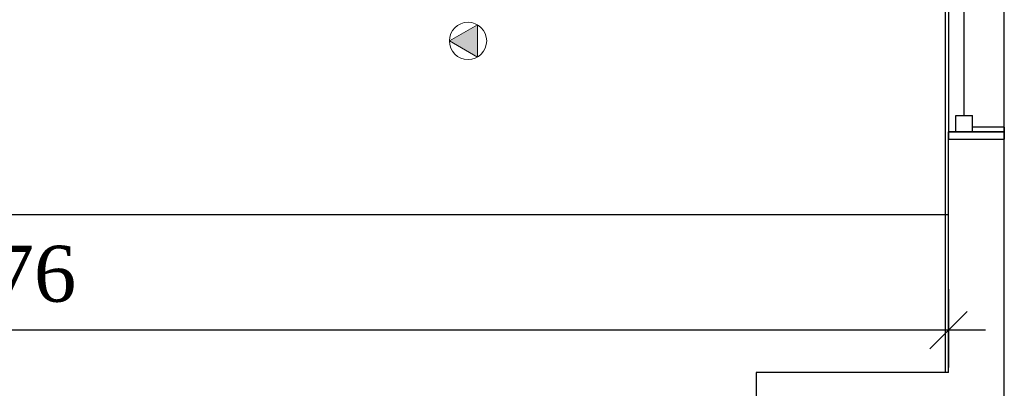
# Model space of a CAD drawing. Header units: millimetres. Extents: x 4 to 3534, y 14 to 98.
# Tile 62 of 161: x 19.199 to 21.838, y 55.306 to 56.293. Entities that reach past the tile are written whole.
import ezdxf

# ---------------------------------------------------------------- set-up
doc = ezdxf.new("R2010")
doc.units = ezdxf.units.MM
doc.header["$MEASUREMENT"] = 0
for name, color, linetype in [('ARQ - SEGUNDO PLANO', 8, 'Continuous'), ('ARQ-DETALHES', 7, 'Continuous'), ('ARQ-PONTO ELÉTRICO', 2, 'Continuous')]:
    doc.layers.add(name, color=color, linetype=linetype)
doc.layers.add('Cotas', color=7, linetype='Continuous', lineweight=5)
doc.styles.add('TimesNewRoman', font='times.ttf')
doc.dimstyles.new('UM_75.000000', dxfattribs={"dimtxt": 0.18, "dimasz": 0.05, "dimexe": 0.1, "dimexo": 0.2, "dimgap": 0, "dimtad": 1, "dimtih": 1, "dimtoh": 1, "dimdec": 1, "dimlfac": 75, "dimzin": 0, "dimdsep": 46, "dimtxsty": 'Standard', "dimblk": 'CLOSED', "dimblk1": 'CLOSED', "dimblk2": 'CLOSED', "dimcen": 0.09, "dimdle": 0.1, "dimadec": 1, "dimazin": 2, "dimtfac": 1, "dimtdec": 4, "dimtofl": 0, "dimtmove": 0, "dimatfit": 3, "dimldrblk": 'CLOSED', "dimfxl": 0, "dimtolj": 1, "dimarcsym": 0})

# ---------------------------------------------------------------- blocks, each defined once
blk = doc.blocks.new('_OBLIQUE')
at = {"color": 0, "linetype": 'ByBlock', "lineweight": -2}
blk.add_line((-0.5, -0.5), (0.5, 0.5), dxfattribs=at)
blk = doc.blocks.new('*D44')
at = {"layer": 'Cotas', "color": 0, "lineweight": -2}
for p, q in [((16.673, 55.5717), (16.673, 55.3618)), ((21.6882, 55.5717), (21.6882, 55.3618)), ((21.7882, 55.4618), (16.573, 55.4618))]:
    blk.add_line(p, q, dxfattribs=at)
at = {"layer": 'Defpoints', "color": 0}
for p in [(16.673, 55.7717), (21.6882, 55.7717), (16.673, 55.4618)]:
    blk.add_point(p, dxfattribs=at)
at = {"layer": 'Cotas', "color": 0, "lineweight": -2, "xscale": 0.1, "yscale": 0.1, "zscale": 0.1, "rotation": 180}
blk.add_blockref('_OBLIQUE', (16.673, 55.4618), dxfattribs=at)
at = {"layer": 'Cotas', "color": 0, "lineweight": -2, "xscale": 0.1, "yscale": 0.1, "zscale": 0.1}
blk.add_blockref('_OBLIQUE', (21.6882, 55.4618), dxfattribs=at)
at = {"layer": 'Cotas', "color": 7, "insert": (19.1806, 55.6118), "char_height": 0.15, "attachment_point": 5, "rotation": 0.0057, "style": 'TimesNewRoman'}
blk.add_mtext('\\A1;376', dxfattribs=at)

msp = doc.modelspace()

# ---------------------------------------------------------------- hatches: boundary and pattern name
at = {"layer": 'ARQ-PONTO ELÉTRICO', "linetype": 'Continuous', "lineweight": 13}
msp.add_hatch(color=256, dxfattribs=at).paths.add_polyline_path([(20.4258, 56.27937), (20.3508, 56.23606), (20.4258, 56.19276)])

# ---------------------------------------------------------------- linework, layer by layer
at = {"color": 7}
for p, q in [((21.6799, 59.69824), (21.6799, 55.34824)), ((21.6882, 59.05419), (21.6882, 55.99234)), ((21.8382, 55.99234), (21.8382, 59.05419)), ((21.7304, 56.03674), (21.7304, 59.00974)), ((21.7082, 56.03674), (21.7526, 56.03674)), ((21.7082, 55.99234), (21.7082, 56.03674)), ((21.7526, 55.99234), (21.7526, 56.03674)), ((21.8382, 56.00504), (21.7526, 56.00504)), ((21.7526, 55.99234), (21.7526, 56.00504)), ((21.8382, 56.00504), (21.8382, 55.97324)), ((21.7526, 55.99234), (21.6882, 55.99234)), ((21.6882, 55.97324), (21.6882, 55.99234)), ((21.6882, 55.99234), (21.6882, 55.97324)), ((21.8382, 55.99234), (21.6882, 55.99234)), ((21.6882, 55.99234), (21.8382, 55.99234)), ((21.7082, 55.99234), (21.7526, 55.99234)), ((21.8382, 55.97324), (21.8382, 55.99234)), ((21.6882, 55.34824), (21.6882, 55.97324)), ((21.6882, 55.97324), (21.8382, 55.97324)), ((21.8382, 54.85814), (21.8382, 55.97324)), ((21.1732, 55.34824), (21.1732, 53.84824)), ((21.6882, 55.34824), (21.1732, 55.34824))]:
    msp.add_line(p, q, dxfattribs=at)
at = {"layer": 'ARQ - SEGUNDO PLANO', "color": 7}
for p, q in [((21.6882, 59.05419), (21.6882, 55.99229)), ((21.8382, 55.99229), (21.8382, 59.05419)), ((21.6882, 55.99229), (21.6882, 55.97324)), ((21.8382, 55.99229), (21.6882, 55.99229)), ((21.6882, 55.99229), (21.8382, 55.99229)), ((21.8382, 55.97324), (21.8382, 55.99229)), ((21.6882, 55.97324), (21.8382, 55.97324))]:
    msp.add_line(p, q, dxfattribs=at)
at = {"layer": 'ARQ - SEGUNDO PLANO', "color": 7, "lineweight": 25}
for p, q in [((21.73042, 56.03674), (21.73042, 59.00974)), ((21.7082, 56.03674), (21.75265, 56.03674)), ((21.7082, 55.99229), (21.7082, 56.03674)), ((21.75265, 55.99229), (21.75265, 56.03674)), ((21.8382, 56.00499), (21.75265, 56.00499)), ((21.75265, 55.99229), (21.75265, 56.00499)), ((21.8382, 56.00499), (21.8382, 55.97324)), ((21.75265, 55.99229), (21.6882, 55.99229)), ((21.6882, 55.97324), (21.6882, 55.99229)), ((21.7082, 55.99229), (21.75265, 55.99229))]:
    msp.add_line(p, q, dxfattribs=at)
at = {"layer": 'ARQ-DETALHES', "color": 7}
msp.add_line((16.673, 55.77174), (21.6882, 55.77174), dxfattribs=at)
at = {"layer": 'ARQ-PONTO ELÉTRICO', "color": 7, "lineweight": 13}
for p, q in [((20.4258, 56.27937), (20.3508, 56.23606)), ((20.4258, 56.19276), (20.4258, 56.27937)), ((20.3508, 56.23606), (20.4258, 56.19276))]:
    msp.add_line(p, q, dxfattribs=at)
msp.add_circle((20.4008, 56.23606), 0.05, dxfattribs=at)

# ---------------------------------------------------------------- dimensions: what is measured, and where the dimension line sits
at = {"layer": 'Cotas'}
dim = msp.add_linear_dim(base=(16.673, 55.46183), p1=(21.6882, 55.77174), p2=(16.673, 55.77174), text='376', dimstyle='UM_75.000000', override={"dimtxt": 0.15, "dimasz": 0.1, "dimexe": 0.1, "dimexo": 0.2, "dimtad": 1, "dimtih": 0, "dimtoh": 0, "dimdec": 1, "dimlfac": 75, "dimzin": 8, "dimtxsty": 'TimesNewRoman', "dimblk": 'OBLIQUE', "dimblk1": 'OBLIQUE', "dimblk2": 'OBLIQUE', "dimsah": 1, "dimdle": 0.1, "dimse1": 0, "dimse2": 0, "dimclrt": 7, "dimadec": 1, "dimazin": 3, "dimtmove": 2, "dimldrblk": 'OBLIQUE'}, dxfattribs=at)
dim.commit()
dim.dimension.update_dxf_attribs({"geometry": '*D44', "text_midpoint": (19.1806, 55.61183), "dimtype": 160, "text_rotation": 0.00573})

doc.saveas('drawing.dxf')
